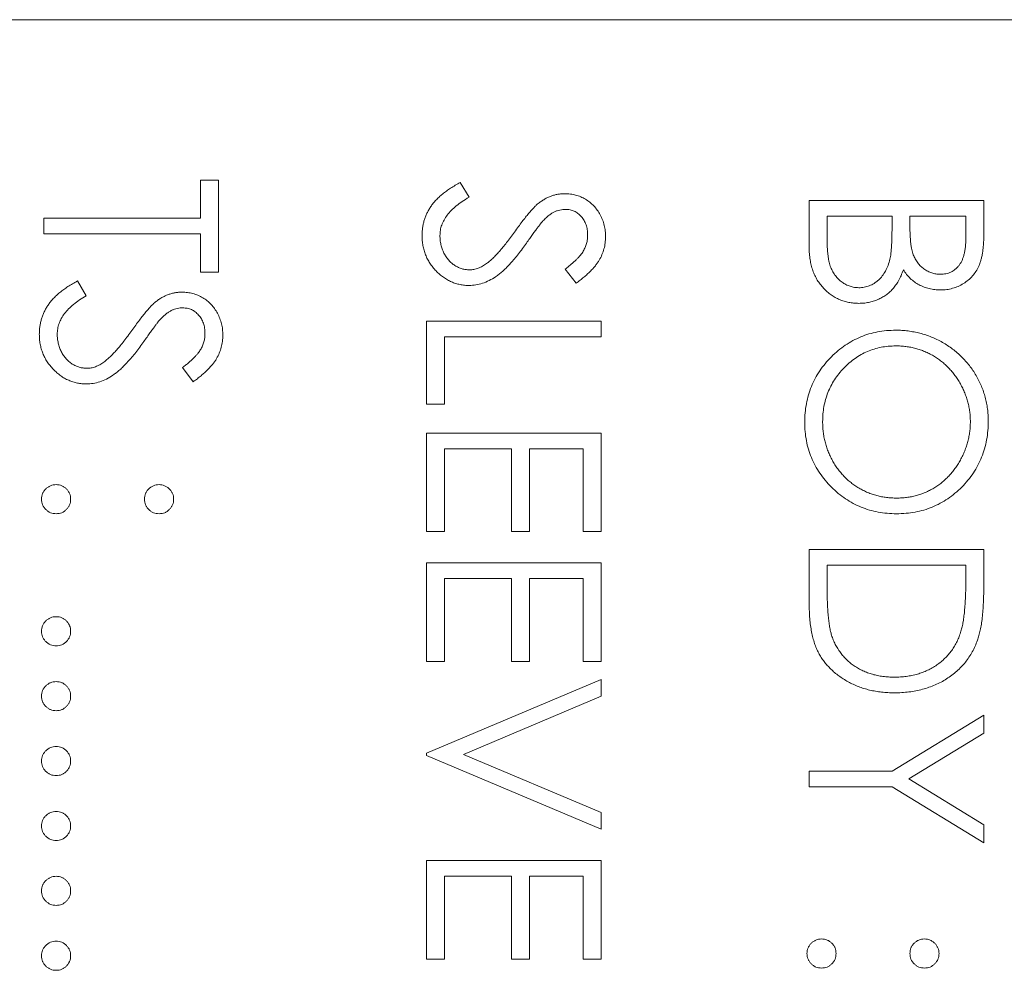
# Model space of a CAD drawing. Header units: millimetres. Extents: x 31 to 386, y -172 to 342.
# Tile 25 of 30: x 78 to 86, y 189 to 196. Entities that reach past the tile are written whole.
import ezdxf

# ---------------------------------------------------------------- set-up
doc = ezdxf.new("R2010")
doc.units = ezdxf.units.MM

msp = doc.modelspace()

# ---------------------------------------------------------------- linework, layer by layer
at = {"color": 7, "linetype": 'Continuous', "lineweight": 15}
for p, q in [((89.685, 196.342), (75.785, 196.342)), ((79.5722, 195.125), (79.7079, 195.125)), ((79.5722, 194.8367), (79.5722, 195.125)), ((79.7079, 195.125), (79.7079, 194.4296)), ((81.5402, 195.108), (81.6072, 194.9962)), ((84.185, 194.9723), (85.5079, 194.9723)), ((84.185, 194.6146), (84.185, 194.9723)), ((85.5079, 194.9723), (85.5079, 194.7142)), ((78.385, 194.7179), (78.385, 194.8367)), ((78.385, 194.8367), (79.5722, 194.8367)), ((84.3207, 194.8536), (84.3207, 194.6845)), ((84.8125, 194.8536), (84.3207, 194.8536)), ((84.8125, 194.7749), (84.8125, 194.8536)), ((85.3722, 194.8536), (84.9482, 194.8536)), ((84.9482, 194.8536), (84.9482, 194.7739)), ((85.3722, 194.6925), (85.3722, 194.8536)), ((79.5722, 194.7179), (78.385, 194.7179)), ((79.5722, 194.4296), (79.5722, 194.7179)), ((82.4179, 194.3448), (82.3365, 194.4521)), ((79.7079, 194.4296), (79.5722, 194.4296)), ((78.6402, 194.3618), (78.7072, 194.2499)), ((81.285, 194.0565), (82.6079, 194.0565)), ((81.285, 193.4289), (81.285, 194.0565)), ((82.6079, 194.0565), (82.6079, 193.9378)), ((81.4207, 193.9378), (81.4207, 193.4289)), ((82.6079, 193.9378), (81.4207, 193.9378)), ((79.5179, 193.5985), (79.4365, 193.7059)), ((81.4207, 193.4289), (81.285, 193.4289)), ((81.285, 193.2085), (82.6079, 193.2085)), ((81.285, 192.4622), (81.285, 193.2085)), ((82.6079, 193.2085), (82.6079, 192.4622)), ((81.4207, 193.0897), (81.4207, 192.4622)), ((81.9295, 193.0897), (81.4207, 193.0897)), ((81.9295, 192.4622), (81.9295, 193.0897)), ((82.0652, 193.0897), (82.0652, 192.4622)), ((82.4722, 193.0897), (82.0652, 193.0897)), ((82.4722, 192.4622), (82.4722, 193.0897)), ((81.4207, 192.4622), (81.285, 192.4622)), ((82.0652, 192.4622), (81.9295, 192.4622)), ((82.6079, 192.4622), (82.4722, 192.4622)), ((84.185, 192.3265), (85.5079, 192.3265)), ((84.185, 191.9165), (84.185, 192.3265)), ((85.5079, 192.3265), (85.5079, 192.0594)), ((81.285, 192.2247), (82.6079, 192.2247)), ((81.285, 191.4785), (81.285, 192.2247)), ((82.6079, 192.2247), (82.6079, 191.4785)), ((84.3207, 192.2078), (84.3207, 192.0559)), ((85.3722, 192.2078), (84.3207, 192.2078)), ((85.3722, 192.1148), (85.3722, 192.2078)), ((81.4207, 192.106), (81.4207, 191.4785)), ((81.9295, 192.106), (81.4207, 192.106)), ((81.9295, 191.4785), (81.9295, 192.106)), ((82.0652, 192.106), (82.0652, 191.4785)), ((82.4722, 192.106), (82.0652, 192.106)), ((82.4722, 191.4785), (82.4722, 192.106)), ((81.4207, 191.4785), (81.285, 191.4785)), ((82.0652, 191.4785), (81.9295, 191.4785)), ((82.6079, 191.4785), (82.4722, 191.4785)), ((81.285, 190.7831), (82.6079, 191.3428)), ((82.6079, 191.3428), (82.6079, 191.2156)), ((82.6079, 191.2156), (81.5654, 190.7746)), ((84.8138, 190.6474), (85.5079, 191.0714)), ((85.5079, 191.0714), (85.5079, 190.9355)), ((85.5079, 190.9355), (84.9395, 190.5878)), ((81.285, 190.7661), (81.285, 190.7831)), ((82.6079, 190.2065), (81.285, 190.7661)), ((81.5654, 190.7746), (82.6079, 190.3337)), ((84.185, 190.5287), (84.185, 190.6474)), ((84.185, 190.6474), (84.8138, 190.6474)), ((84.9395, 190.5878), (85.5079, 190.2406)), ((84.8138, 190.5287), (84.185, 190.5287)), ((85.5079, 190.1047), (84.8138, 190.5287)), ((82.6079, 190.3337), (82.6079, 190.2065)), ((85.5079, 190.2406), (85.5079, 190.1047)), ((81.285, 189.969), (82.6079, 189.969)), ((81.285, 189.2227), (81.285, 189.969)), ((82.6079, 189.969), (82.6079, 189.2227)), ((81.4207, 189.8503), (81.4207, 189.2227)), ((81.9295, 189.8503), (81.4207, 189.8503)), ((81.9295, 189.2227), (81.9295, 189.8503)), ((82.0652, 189.8503), (82.0652, 189.2227)), ((82.4722, 189.8503), (82.0652, 189.8503)), ((82.4722, 189.2227), (82.4722, 189.8503)), ((81.4207, 189.2227), (81.285, 189.2227)), ((82.0652, 189.2227), (81.9295, 189.2227)), ((82.6079, 189.2227), (82.4722, 189.2227))]:
    msp.add_line(p, q, dxfattribs=at)
for points, knots in [([(81.2511, 194.7057), (81.2512, 194.7157), (81.2516, 194.7356), (81.255, 194.765), (81.2598, 194.7937), (81.2675, 194.8216), (81.2767, 194.8488), (81.2881, 194.8753), (81.3018, 194.9011), (81.3174, 194.9264), (81.3355, 194.951), (81.3567, 194.9748), (81.3802, 194.9985), (81.4069, 195.0214), (81.4361, 195.0441), (81.4682, 195.066), (81.5031, 195.0875), (81.5276, 195.1011), (81.5402, 195.108)], [0, 0, 0, 0, 0.057208, 0.113696, 0.169178, 0.224159, 0.27872, 0.333794, 0.389241, 0.445822, 0.503704, 0.564294, 0.627975, 0.695038, 0.765373, 0.839611, 0.917538, 1, 1, 1, 1]), ([(81.6072, 194.9962), (81.5898, 194.9858), (81.5565, 194.9659), (81.5114, 194.9326), (81.4731, 194.8982), (81.4417, 194.8623), (81.4171, 194.8251), (81.3996, 194.7865), (81.3887, 194.7465), (81.3874, 194.7193), (81.3867, 194.7057)], [0, 0, 0, 0, 0.159004, 0.304646, 0.438547, 0.562322, 0.677433, 0.786897, 0.893611, 1, 1, 1, 1]), ([(82.1317, 194.9493), (82.1395, 194.9551), (82.1548, 194.9666), (82.1787, 194.9818), (82.2032, 194.9947), (82.2283, 195.0048), (82.2538, 195.0134), (82.2798, 195.0191), (82.3063, 195.0227), (82.3241, 195.023), (82.3331, 195.0232)], [0, 0, 0, 0, 0.133507, 0.262559, 0.388264, 0.512667, 0.633722, 0.755394, 0.877553, 1, 1, 1, 1]), ([(82.3331, 195.0232), (82.3471, 195.0227), (82.3748, 195.0218), (82.4152, 195.0135), (82.4538, 195.0005), (82.4903, 194.9822), (82.5235, 194.9587), (82.554, 194.9315), (82.5796, 194.899), (82.602, 194.8634), (82.6195, 194.8245), (82.6327, 194.7837), (82.6402, 194.7409), (82.6413, 194.712), (82.6418, 194.6973)], [0, 0, 0, 0, 0.083785, 0.16578, 0.24628, 0.327461, 0.408797, 0.489715, 0.571376, 0.655523, 0.741019, 0.826547, 0.911989, 1, 1, 1, 1]), ([(81.9517, 194.7325), (81.9616, 194.7464), (81.9806, 194.773), (82.0087, 194.8103), (82.0345, 194.8435), (82.058, 194.8727), (82.0794, 194.8978), (82.0984, 194.919), (82.1156, 194.9358), (82.1267, 194.9451), (82.1317, 194.9493)], [0, 0, 0, 0, 0.181535, 0.347082, 0.495568, 0.628357, 0.74552, 0.845831, 0.930782, 1, 1, 1, 1]), ([(82.3386, 194.9045), (82.3316, 194.9044), (82.3174, 194.9041), (82.2964, 194.8999), (82.2755, 194.8946), (82.2547, 194.8861), (82.2338, 194.8745), (82.2122, 194.8592), (82.1899, 194.8399), (82.1754, 194.8251), (82.1677, 194.8173)], [0, 0, 0, 0, 0.107285, 0.214746, 0.322939, 0.434116, 0.553412, 0.686073, 0.834256, 1, 1, 1, 1]), ([(82.5061, 194.7105), (82.5057, 194.7242), (82.5048, 194.7505), (82.4951, 194.788), (82.48, 194.8216), (82.4587, 194.8506), (82.4335, 194.8747), (82.4044, 194.8921), (82.3724, 194.9026), (82.35, 194.9039), (82.3386, 194.9045)], [0, 0, 0, 0, 0.143073, 0.275903, 0.402371, 0.528414, 0.650356, 0.765895, 0.880774, 1, 1, 1, 1]), ([(82.1677, 194.8173), (82.1651, 194.8144), (82.159, 194.8075), (82.1489, 194.795), (82.1365, 194.7784), (82.1212, 194.7581), (82.1034, 194.734), (82.0834, 194.7058), (82.0605, 194.674), (82.0445, 194.6514), (82.036, 194.6395)], [0, 0, 0, 0, 0.052594, 0.124952, 0.218094, 0.333502, 0.468789, 0.624938, 0.801683, 1, 1, 1, 1]), ([(84.7969, 194.5274), (84.7982, 194.5338), (84.801, 194.5478), (84.804, 194.5705), (84.8067, 194.5965), (84.8086, 194.6258), (84.8107, 194.6584), (84.8115, 194.6944), (84.8124, 194.7336), (84.8125, 194.7608), (84.8125, 194.7749)], [0, 0, 0, 0, 0.079306, 0.171953, 0.277057, 0.394731, 0.526177, 0.671345, 0.829285, 1, 1, 1, 1]), ([(84.9482, 194.7739), (84.9483, 194.7622), (84.9486, 194.7397), (84.9495, 194.707), (84.9518, 194.6768), (84.9542, 194.6489), (84.958, 194.6234), (84.9625, 194.6004), (84.9673, 194.5796), (84.9754, 194.5556), (84.9875, 194.5284), (85.0062, 194.4993), (85.0285, 194.4737), (85.0542, 194.4521), (85.0825, 194.4344), (85.1129, 194.4221), (85.1447, 194.4138), (85.1666, 194.413), (85.1777, 194.4126)], [0, 0, 0, 0, 0.072301, 0.1397003, 0.2022885, 0.2605995, 0.3131903, 0.3617389, 0.4057065, 0.44554, 0.518832, 0.5897782, 0.6588675, 0.7284305, 0.7972827, 0.8648154, 0.9313638, 1, 1, 1, 1]), ([(81.6091, 194.3278), (81.5972, 194.3281), (81.5737, 194.3286), (81.5392, 194.3342), (81.5057, 194.3425), (81.4736, 194.355), (81.4424, 194.3703), (81.4127, 194.3896), (81.3841, 194.412), (81.3572, 194.4377), (81.3325, 194.4659), (81.3105, 194.4956), (81.2922, 194.527), (81.2772, 194.5599), (81.2655, 194.5942), (81.2571, 194.6301), (81.2519, 194.6674), (81.2513, 194.6928), (81.2511, 194.7057)], [0, 0, 0, 0, 0.061484, 0.121775, 0.18092, 0.240256, 0.300114, 0.361146, 0.423501, 0.488669, 0.553954, 0.617581, 0.680238, 0.742187, 0.804663, 0.868259, 0.93302, 1, 1, 1, 1]), ([(81.3867, 194.7057), (81.3871, 194.6941), (81.3877, 194.6712), (81.3939, 194.6373), (81.4033, 194.6044), (81.4168, 194.5732), (81.4332, 194.5441), (81.453, 194.5185), (81.4752, 194.4964), (81.4999, 194.4783), (81.5265, 194.4645), (81.5537, 194.4538), (81.5822, 194.4479), (81.6013, 194.447), (81.6109, 194.4466)], [0, 0, 0, 0, 0.091264, 0.18093, 0.270088, 0.360156, 0.448343, 0.532666, 0.613834, 0.693982, 0.772716, 0.849335, 0.923967, 1, 1, 1, 1]), ([(81.7408, 194.494), (81.7484, 194.4999), (81.7643, 194.5124), (81.788, 194.5337), (81.8124, 194.5588), (81.8385, 194.5868), (81.865, 194.6186), (81.8933, 194.6532), (81.9223, 194.6917), (81.9417, 194.7186), (81.9517, 194.7325)], [0, 0, 0, 0, 0.090279, 0.18953, 0.299198, 0.418926, 0.548376, 0.688136, 0.839084, 1, 1, 1, 1]), ([(82.3365, 194.4521), (82.3449, 194.4586), (82.361, 194.4711), (82.3835, 194.49), (82.404, 194.5079), (82.4219, 194.5255), (82.438, 194.5419), (82.4519, 194.5578), (82.4635, 194.573), (82.4759, 194.5922), (82.4882, 194.6163), (82.4986, 194.6465), (82.5049, 194.6781), (82.5057, 194.6996), (82.5061, 194.7105)], [0, 0, 0, 0, 0.0984694, 0.1896291, 0.2741841, 0.3521832, 0.4231989, 0.4885509, 0.5484733, 0.6014402, 0.7011981, 0.7995918, 0.8985451, 1, 1, 1, 1]), ([(82.6418, 194.6973), (82.6413, 194.6817), (82.6402, 194.6507), (82.6309, 194.6051), (82.6155, 194.5612), (82.5981, 194.5258), (82.5806, 194.4982), (82.5647, 194.4771), (82.5465, 194.4558), (82.5257, 194.4339), (82.5024, 194.412), (82.4765, 194.3897), (82.4483, 194.367), (82.4282, 194.3523), (82.4179, 194.3448)], [0, 0, 0, 0, 0.107233, 0.213252, 0.31883, 0.426794, 0.483646, 0.543604, 0.608308, 0.677127, 0.750686, 0.828713, 0.91219, 1, 1, 1, 1]), ([(84.3207, 194.6845), (84.3208, 194.6724), (84.3211, 194.6491), (84.322, 194.6154), (84.3241, 194.5842), (84.3273, 194.5556), (84.3309, 194.5293), (84.3357, 194.5056), (84.3411, 194.4843), (84.3496, 194.4597), (84.3627, 194.4319), (84.3824, 194.4019), (84.406, 194.3753), (84.4333, 194.3527), (84.4629, 194.3342), (84.4943, 194.3207), (84.527, 194.3124), (84.5493, 194.3114), (84.5605, 194.3109)], [0, 0, 0, 0, 0.072502, 0.139739, 0.201795, 0.259822, 0.312206, 0.360773, 0.40454, 0.443698, 0.516841, 0.587874, 0.657965, 0.728969, 0.799308, 0.866636, 0.933116, 1, 1, 1, 1]), ([(85.1777, 194.4126), (85.185, 194.4128), (85.1994, 194.4132), (85.2204, 194.4164), (85.2402, 194.4219), (85.259, 194.4288), (85.2762, 194.4386), (85.2924, 194.4501), (85.3071, 194.4639), (85.3208, 194.4797), (85.333, 194.4979), (85.3437, 194.5184), (85.3523, 194.5415), (85.3598, 194.5669), (85.3651, 194.5948), (85.3695, 194.6252), (85.3718, 194.658), (85.3721, 194.6807), (85.3722, 194.6925)], [0, 0, 0, 0, 0.057003, 0.111818, 0.164402, 0.21587, 0.266841, 0.317479, 0.369902, 0.4234, 0.479718, 0.539241, 0.602431, 0.67103, 0.744485, 0.823454, 0.90874, 1, 1, 1, 1]), ([(85.5079, 194.7142), (85.5078, 194.7016), (85.5077, 194.6771), (85.5057, 194.6415), (85.503, 194.6081), (85.4987, 194.577), (85.4934, 194.5482), (85.4871, 194.5215), (85.4796, 194.4971), (85.4675, 194.4679), (85.4496, 194.4347), (85.4232, 194.3987), (85.3909, 194.368), (85.3544, 194.3414), (85.3143, 194.3203), (85.2715, 194.3051), (85.2265, 194.2954), (85.1957, 194.2944), (85.1801, 194.2939)], [0, 0, 0, 0, 0.062594, 0.121323, 0.17668, 0.228365, 0.276868, 0.321879, 0.364099, 0.403356, 0.477968, 0.550535, 0.623584, 0.698175, 0.773354, 0.847281, 0.922818, 1, 1, 1, 1]), ([(82.036, 194.6395), (82.0256, 194.6251), (82.0053, 194.5973), (81.9749, 194.5578), (81.9452, 194.5219), (81.9163, 194.4896), (81.8885, 194.4605), (81.8615, 194.4351), (81.8354, 194.4129), (81.8019, 194.389), (81.7608, 194.3646), (81.7104, 194.3436), (81.6598, 194.3304), (81.6259, 194.3287), (81.6091, 194.3278)], [0, 0, 0, 0, 0.096972, 0.187773, 0.272396, 0.351321, 0.424335, 0.491909, 0.554233, 0.611268, 0.716348, 0.81454, 0.908495, 1, 1, 1, 1]), ([(84.5605, 194.1922), (84.5476, 194.1925), (84.5222, 194.1933), (84.4848, 194.1986), (84.4492, 194.2077), (84.4149, 194.2202), (84.3822, 194.2365), (84.3509, 194.2564), (84.3213, 194.28), (84.2932, 194.3065), (84.268, 194.3365), (84.2455, 194.3688), (84.227, 194.4039), (84.2114, 194.4412), (84.1996, 194.4811), (84.1913, 194.5234), (84.1857, 194.5681), (84.1852, 194.5988), (84.185, 194.6146)], [0, 0, 0, 0, 0.0611603, 0.1203346, 0.1781803, 0.2352351, 0.292683, 0.3511862, 0.4104566, 0.4717199, 0.5337612, 0.595739, 0.6578875, 0.7212952, 0.7868225, 0.8546862, 0.925478, 1, 1, 1, 1]), ([(84.5605, 194.3109), (84.5675, 194.311), (84.5813, 194.3112), (84.6017, 194.3143), (84.6215, 194.3189), (84.6406, 194.3247), (84.6588, 194.3333), (84.6765, 194.3433), (84.6936, 194.355), (84.7152, 194.3732), (84.7401, 194.3997), (84.7645, 194.4374), (84.7842, 194.4803), (84.7926, 194.5113), (84.7969, 194.5274)], [0, 0, 0, 0, 0.0602874, 0.1196024, 0.1775034, 0.2351427, 0.2921326, 0.3508712, 0.4100979, 0.4707315, 0.5948287, 0.7225788, 0.8566914, 1, 1, 1, 1]), ([(81.6109, 194.4466), (81.6219, 194.4471), (81.6443, 194.4483), (81.6774, 194.4578), (81.7101, 194.4729), (81.7303, 194.4868), (81.7408, 194.494)], [0, 0, 0, 0, 0.2347234, 0.4771583, 0.7285563, 1, 1, 1, 1]), ([(84.8986, 194.4468), (84.8929, 194.4318), (84.8818, 194.4031), (84.8623, 194.3635), (84.8411, 194.3294), (84.8179, 194.3005), (84.7929, 194.2758), (84.7658, 194.2543), (84.7361, 194.2359), (84.7042, 194.2201), (84.6704, 194.2078), (84.635, 194.1986), (84.5982, 194.1933), (84.5731, 194.1925), (84.5605, 194.1922)], [0, 0, 0, 0, 0.1060575, 0.2029143, 0.2903002, 0.3702226, 0.4463837, 0.5213969, 0.5982911, 0.6761425, 0.7555287, 0.8348872, 0.916646, 1, 1, 1, 1]), ([(85.1801, 194.2939), (85.1655, 194.2943), (85.1368, 194.2952), (85.0948, 194.3029), (85.0548, 194.3151), (85.017, 194.332), (84.9822, 194.3539), (84.9502, 194.38), (84.9222, 194.4114), (84.9066, 194.4349), (84.8986, 194.4468)], [0, 0, 0, 0, 0.1305691, 0.2565806, 0.3805516, 0.5036229, 0.6257393, 0.7475486, 0.8717661, 1, 1, 1, 1]), ([(78.3511, 193.9595), (78.3512, 193.9695), (78.3516, 193.9893), (78.355, 194.0187), (78.3598, 194.0475), (78.3675, 194.0753), (78.3767, 194.1025), (78.3881, 194.1291), (78.4018, 194.1549), (78.4174, 194.1801), (78.4355, 194.2048), (78.4567, 194.2285), (78.4802, 194.2522), (78.5069, 194.2752), (78.5361, 194.2978), (78.5682, 194.3197), (78.6031, 194.3413), (78.6276, 194.3548), (78.6402, 194.3618)], [0, 0, 0, 0, 0.057208, 0.113696, 0.169178, 0.224159, 0.27872, 0.333794, 0.389241, 0.445822, 0.503704, 0.564294, 0.627975, 0.695038, 0.765373, 0.839611, 0.917538, 1, 1, 1, 1]), ([(78.7072, 194.2499), (78.6898, 194.2395), (78.6565, 194.2196), (78.6114, 194.1864), (78.5731, 194.1519), (78.5417, 194.116), (78.5171, 194.0789), (78.4996, 194.0402), (78.4887, 194.0003), (78.4874, 193.9731), (78.4867, 193.9595)], [0, 0, 0, 0, 0.159004, 0.304646, 0.438547, 0.562322, 0.677433, 0.786897, 0.893611, 1, 1, 1, 1]), ([(79.2317, 194.203), (79.2395, 194.2089), (79.2548, 194.2204), (79.2787, 194.2356), (79.3032, 194.2485), (79.3283, 194.2586), (79.3538, 194.2671), (79.3798, 194.2728), (79.4063, 194.2764), (79.4241, 194.2768), (79.4331, 194.277)], [0, 0, 0, 0, 0.133507, 0.262559, 0.388264, 0.512667, 0.633722, 0.755394, 0.877553, 1, 1, 1, 1]), ([(79.4331, 194.277), (79.4471, 194.2765), (79.4748, 194.2755), (79.5152, 194.2672), (79.5538, 194.2542), (79.5903, 194.236), (79.6235, 194.2124), (79.654, 194.1852), (79.6796, 194.1528), (79.702, 194.1172), (79.7195, 194.0782), (79.7327, 194.0374), (79.7402, 193.9947), (79.7413, 193.9657), (79.7418, 193.951)], [0, 0, 0, 0, 0.083785, 0.16578, 0.24628, 0.327461, 0.408797, 0.489715, 0.571376, 0.655523, 0.741019, 0.826547, 0.911989, 1, 1, 1, 1]), ([(79.0517, 193.9863), (79.0616, 194.0002), (79.0806, 194.0268), (79.1087, 194.064), (79.1345, 194.0973), (79.158, 194.1265), (79.1794, 194.1516), (79.1984, 194.1728), (79.2156, 194.1895), (79.2267, 194.1988), (79.2317, 194.203)], [0, 0, 0, 0, 0.181535, 0.347082, 0.495568, 0.628357, 0.74552, 0.845831, 0.930782, 1, 1, 1, 1]), ([(79.4386, 194.1582), (79.4316, 194.1581), (79.4174, 194.1578), (79.3964, 194.1536), (79.3755, 194.1483), (79.3547, 194.1399), (79.3338, 194.1282), (79.3122, 194.1129), (79.2899, 194.0936), (79.2754, 194.0789), (79.2677, 194.0711)], [0, 0, 0, 0, 0.107285, 0.214746, 0.322939, 0.434116, 0.553412, 0.686073, 0.834256, 1, 1, 1, 1]), ([(79.6061, 193.9643), (79.6057, 193.9779), (79.6048, 194.0043), (79.5951, 194.0417), (79.58, 194.0754), (79.5587, 194.1043), (79.5335, 194.1284), (79.5044, 194.1458), (79.4724, 194.1563), (79.45, 194.1576), (79.4386, 194.1582)], [0, 0, 0, 0, 0.143073, 0.275903, 0.402371, 0.528414, 0.650356, 0.765895, 0.880774, 1, 1, 1, 1]), ([(79.2677, 194.0711), (79.2651, 194.0682), (79.259, 194.0613), (79.2489, 194.0487), (79.2365, 194.0321), (79.2212, 194.0119), (79.2034, 193.9877), (79.1834, 193.9596), (79.1605, 193.9277), (79.1445, 193.9052), (79.136, 193.8932)], [0, 0, 0, 0, 0.052594, 0.124952, 0.218094, 0.333502, 0.468789, 0.624938, 0.801683, 1, 1, 1, 1]), ([(78.7091, 193.5816), (78.6972, 193.5818), (78.6737, 193.5823), (78.6392, 193.588), (78.6057, 193.5963), (78.5736, 193.6088), (78.5424, 193.624), (78.5127, 193.6433), (78.4841, 193.6658), (78.4572, 193.6915), (78.4325, 193.7196), (78.4105, 193.7493), (78.3922, 193.7807), (78.3772, 193.8136), (78.3655, 193.848), (78.3571, 193.8838), (78.3519, 193.9212), (78.3513, 193.9466), (78.3511, 193.9595)], [0, 0, 0, 0, 0.061484, 0.121775, 0.18092, 0.240256, 0.300114, 0.361146, 0.423501, 0.488669, 0.553954, 0.617581, 0.680238, 0.742187, 0.804663, 0.868259, 0.93302, 1, 1, 1, 1]), ([(78.4867, 193.9595), (78.4871, 193.9479), (78.4877, 193.9249), (78.4939, 193.891), (78.5033, 193.8582), (78.5168, 193.8269), (78.5332, 193.7978), (78.553, 193.7722), (78.5752, 193.7502), (78.5999, 193.7321), (78.6265, 193.7182), (78.6537, 193.7076), (78.6822, 193.7017), (78.7013, 193.7008), (78.7109, 193.7003)], [0, 0, 0, 0, 0.091264, 0.18093, 0.270088, 0.360156, 0.448343, 0.532666, 0.613834, 0.693982, 0.772716, 0.849335, 0.923967, 1, 1, 1, 1]), ([(78.8408, 193.7477), (78.8484, 193.7537), (78.8643, 193.7661), (78.888, 193.7875), (78.9124, 193.8126), (78.9385, 193.8405), (78.965, 193.8723), (78.9933, 193.907), (79.0223, 193.9454), (79.0417, 193.9723), (79.0517, 193.9863)], [0, 0, 0, 0, 0.0902792, 0.1895299, 0.2991979, 0.4189259, 0.5483763, 0.6881364, 0.8390835, 1, 1, 1, 1]), ([(79.4365, 193.7059), (79.4449, 193.7124), (79.461, 193.7248), (79.4835, 193.7438), (79.504, 193.7616), (79.5219, 193.7792), (79.538, 193.7956), (79.5519, 193.8116), (79.5635, 193.8268), (79.5759, 193.8459), (79.5882, 193.87), (79.5986, 193.9003), (79.6049, 193.9318), (79.6057, 193.9534), (79.6061, 193.9643)], [0, 0, 0, 0, 0.098469, 0.189629, 0.274184, 0.352183, 0.423199, 0.488551, 0.548473, 0.60144, 0.701198, 0.799592, 0.898545, 1, 1, 1, 1]), ([(79.7418, 193.951), (79.7413, 193.9354), (79.7402, 193.9044), (79.7309, 193.8588), (79.7155, 193.8149), (79.6981, 193.7796), (79.6806, 193.7519), (79.6647, 193.7309), (79.6465, 193.7095), (79.6257, 193.6877), (79.6024, 193.6658), (79.5765, 193.6435), (79.5483, 193.6207), (79.5282, 193.6061), (79.5179, 193.5985)], [0, 0, 0, 0, 0.107233, 0.213252, 0.31883, 0.426794, 0.483646, 0.543604, 0.608308, 0.677127, 0.750686, 0.828713, 0.91219, 1, 1, 1, 1]), ([(84.1511, 193.2911), (84.1516, 193.3151), (84.1528, 193.3624), (84.1627, 193.4317), (84.1782, 193.4984), (84.2003, 193.5621), (84.2289, 193.6229), (84.2637, 193.6809), (84.3051, 193.7359), (84.352, 193.7874), (84.4031, 193.8346), (84.4578, 193.8757), (84.5152, 193.9105), (84.5752, 193.939), (84.6377, 193.9616), (84.7031, 193.977), (84.771, 193.9869), (84.8172, 193.9881), (84.8406, 193.9886)], [0, 0, 0, 0, 0.065819, 0.129747, 0.192072, 0.253459, 0.31457, 0.37628, 0.439026, 0.503267, 0.567493, 0.629705, 0.691, 0.751452, 0.812004, 0.87315, 0.935635, 1, 1, 1, 1]), ([(84.8406, 193.9886), (84.8563, 193.9884), (84.8876, 193.988), (84.9341, 193.9832), (84.9797, 193.9762), (85.0246, 193.9661), (85.0684, 193.953), (85.1115, 193.9375), (85.1536, 193.9185), (85.1947, 193.8971), (85.2342, 193.8732), (85.2716, 193.8468), (85.3071, 193.8188), (85.3399, 193.7881), (85.3708, 193.7557), (85.3994, 193.7212), (85.426, 193.6846), (85.45, 193.6459), (85.4717, 193.606), (85.4903, 193.5648), (85.5062, 193.523), (85.5192, 193.4803), (85.5294, 193.4368), (85.5364, 193.3925), (85.5412, 193.3474), (85.5416, 193.317), (85.5418, 193.3017)], [0, 0, 0, 0, 0.043209, 0.085873, 0.12812, 0.170152, 0.211918, 0.253753, 0.296006, 0.338443, 0.381015, 0.42282, 0.464089, 0.505126, 0.545975, 0.586985, 0.628339, 0.670084, 0.711992, 0.753039, 0.794049, 0.834886, 0.875498, 0.916547, 0.958004, 1, 1, 1, 1]), ([(79.136, 193.8932), (79.1256, 193.8789), (79.1053, 193.8511), (79.0749, 193.8115), (79.0452, 193.7756), (79.0163, 193.7433), (78.9885, 193.7143), (78.9615, 193.6888), (78.9354, 193.6666), (78.9019, 193.6427), (78.8608, 193.6183), (78.8104, 193.5974), (78.7598, 193.5842), (78.7259, 193.5824), (78.7091, 193.5816)], [0, 0, 0, 0, 0.096972, 0.187773, 0.272396, 0.351321, 0.424335, 0.491909, 0.554233, 0.611268, 0.716348, 0.81454, 0.908495, 1, 1, 1, 1]), ([(84.8411, 193.8699), (84.822, 193.8694), (84.7844, 193.8685), (84.7293, 193.8602), (84.6764, 193.8474), (84.6259, 193.8286), (84.5774, 193.805), (84.5313, 193.7759), (84.4876, 193.7414), (84.4467, 193.7022), (84.4093, 193.6594), (84.3765, 193.6139), (84.3488, 193.5662), (84.3262, 193.5163), (84.3083, 193.4644), (84.296, 193.41), (84.2879, 193.3537), (84.2871, 193.3154), (84.2867, 193.2959)], [0, 0, 0, 0, 0.064504, 0.126899, 0.187747, 0.24815, 0.308586, 0.369583, 0.431827, 0.49618, 0.560668, 0.623504, 0.68526, 0.746537, 0.808327, 0.870486, 0.934317, 1, 1, 1, 1]), ([(85.4061, 193.2959), (85.406, 193.3085), (85.4057, 193.3335), (85.4017, 193.3706), (85.3959, 193.4073), (85.3878, 193.4434), (85.3767, 193.479), (85.3639, 193.5142), (85.3483, 193.5489), (85.3307, 193.5827), (85.3112, 193.6156), (85.2897, 193.6466), (85.2666, 193.6758), (85.2419, 193.7032), (85.2155, 193.7287), (85.1878, 193.7527), (85.158, 193.7743), (85.1268, 193.7942), (85.0944, 193.8119), (85.061, 193.8277), (85.0265, 193.8406), (84.9911, 193.8512), (84.955, 193.8599), (84.9178, 193.8654), (84.8798, 193.8695), (84.8541, 193.8698), (84.8411, 193.8699)], [0, 0, 0, 0, 0.042023, 0.083645, 0.124984, 0.166247, 0.207702, 0.249631, 0.291742, 0.334743, 0.37746, 0.419556, 0.461044, 0.502096, 0.542891, 0.583801, 0.624864, 0.666225, 0.707399, 0.748557, 0.789655, 0.83074, 0.87207, 0.913993, 0.956498, 1, 1, 1, 1]), ([(78.7109, 193.7003), (78.7219, 193.7009), (78.7443, 193.702), (78.7774, 193.7116), (78.8101, 193.7266), (78.8303, 193.7405), (78.8408, 193.7477)], [0, 0, 0, 0, 0.234723, 0.477158, 0.728556, 1, 1, 1, 1]), ([(84.847, 192.5979), (84.8232, 192.5985), (84.7763, 192.5996), (84.7074, 192.6095), (84.6412, 192.625), (84.5778, 192.6472), (84.5171, 192.6756), (84.4593, 192.7106), (84.4043, 192.7519), (84.3528, 192.7988), (84.3056, 192.85), (84.2644, 192.9049), (84.229, 192.9623), (84.2007, 193.0229), (84.1781, 193.0859), (84.1627, 193.1519), (84.1528, 193.2205), (84.1516, 193.2673), (84.1511, 193.2911)], [0, 0, 0, 0, 0.065227, 0.128569, 0.19032, 0.251378, 0.312388, 0.373789, 0.436431, 0.500567, 0.564687, 0.627136, 0.688455, 0.749246, 0.810155, 0.871671, 0.934773, 1, 1, 1, 1]), ([(84.2867, 193.2959), (84.2869, 193.2828), (84.2873, 193.2569), (84.2909, 193.2183), (84.2966, 193.1804), (84.3049, 193.1433), (84.3153, 193.1069), (84.3276, 193.0712), (84.343, 193.0365), (84.36, 193.0024), (84.3793, 192.9697), (84.4001, 192.9385), (84.4232, 192.9096), (84.4475, 192.8823), (84.4736, 192.8567), (84.5014, 192.8331), (84.531, 192.8116), (84.5621, 192.7918), (84.5947, 192.7741), (84.6281, 192.7586), (84.6625, 192.7456), (84.6977, 192.735), (84.7338, 192.7267), (84.7709, 192.721), (84.8087, 192.7171), (84.8343, 192.7168), (84.8472, 192.7166)], [0, 0, 0, 0, 0.043633, 0.086538, 0.129177, 0.171436, 0.213416, 0.255266, 0.297369, 0.339941, 0.382347, 0.423953, 0.464871, 0.505572, 0.546003, 0.586568, 0.627065, 0.668271, 0.709549, 0.750428, 0.791096, 0.832027, 0.873136, 0.914611, 0.956956, 1, 1, 1, 1]), ([(85.5418, 193.3017), (85.5412, 193.2772), (85.54, 193.2291), (85.5306, 193.1584), (85.5145, 193.0909), (85.493, 193.0261), (85.4643, 192.9646), (85.4297, 192.9062), (85.3887, 192.8509), (85.3417, 192.7994), (85.2905, 192.7523), (85.2359, 192.7107), (85.1782, 192.6759), (85.1175, 192.6474), (85.0541, 192.625), (84.9875, 192.6095), (84.9182, 192.5996), (84.8709, 192.5985), (84.847, 192.5979)], [0, 0, 0, 0, 0.06657, 0.130749, 0.193413, 0.254989, 0.316114, 0.377262, 0.439401, 0.502971, 0.566525, 0.628231, 0.689091, 0.749345, 0.81017, 0.87161, 0.934869, 1, 1, 1, 1]), ([(84.8472, 192.7166), (84.86, 192.7168), (84.8855, 192.7171), (84.9231, 192.721), (84.9598, 192.7267), (84.9956, 192.735), (85.0304, 192.7456), (85.0642, 192.7586), (85.0972, 192.7741), (85.1291, 192.7918), (85.1598, 192.8116), (85.1892, 192.8334), (85.2166, 192.8573), (85.2428, 192.8828), (85.2672, 192.9105), (85.2899, 192.9402), (85.3113, 192.9716), (85.3306, 193.0048), (85.3485, 193.0391), (85.3637, 193.0743), (85.3767, 193.11), (85.3878, 193.1461), (85.3959, 193.1829), (85.4017, 193.2202), (85.4057, 193.2578), (85.406, 193.2832), (85.4061, 193.2959)], [0, 0, 0, 0, 0.042915, 0.08513, 0.126473, 0.167453, 0.207976, 0.248249, 0.28875, 0.32967, 0.370537, 0.411129, 0.451819, 0.492406, 0.533486, 0.575263, 0.617441, 0.660672, 0.70394, 0.746868, 0.789079, 0.831104, 0.873238, 0.915166, 0.957381, 1, 1, 1, 1]), ([(78.368, 192.7081), (78.3684, 192.7155), (78.3692, 192.7299), (78.3757, 192.7506), (78.3858, 192.7697), (78.3999, 192.7866), (78.4169, 192.8004), (78.4359, 192.8109), (78.4566, 192.8171), (78.471, 192.8179), (78.4783, 192.8184)], [0, 0, 0, 0, 0.1277566, 0.2494144, 0.3727965, 0.5001113, 0.6286099, 0.7506434, 0.8737684, 1, 1, 1, 1]), ([(78.4783, 192.8184), (78.4857, 192.818), (78.5003, 192.8172), (78.5212, 192.8108), (78.5401, 192.8005), (78.5569, 192.7865), (78.571, 192.7697), (78.5812, 192.7507), (78.5873, 192.7299), (78.5881, 192.7155), (78.5885, 192.7081)], [0, 0, 0, 0, 0.129097, 0.252046, 0.373905, 0.5010378, 0.6281707, 0.7513765, 0.872426, 1, 1, 1, 1]), ([(79.1482, 192.7081), (79.1486, 192.7155), (79.1494, 192.7299), (79.1555, 192.7507), (79.1657, 192.7697), (79.1798, 192.7865), (79.1966, 192.8005), (79.2155, 192.8108), (79.2364, 192.8172), (79.251, 192.818), (79.2584, 192.8184)], [0, 0, 0, 0, 0.127574, 0.2486235, 0.3718293, 0.4989622, 0.626095, 0.747954, 0.870903, 1, 1, 1, 1]), ([(79.2584, 192.8184), (79.2657, 192.8179), (79.2801, 192.8171), (79.3008, 192.8108), (79.3198, 192.8005), (79.3365, 192.7864), (79.3509, 192.7698), (79.361, 192.7506), (79.3675, 192.7299), (79.3683, 192.7155), (79.3687, 192.7081)], [0, 0, 0, 0, 0.126257, 0.2494068, 0.3714648, 0.4988052, 0.6271285, 0.7505355, 0.8722177, 1, 1, 1, 1]), ([(78.4783, 192.5979), (78.471, 192.5983), (78.4566, 192.5992), (78.4357, 192.605), (78.417, 192.6159), (78.3999, 192.6296), (78.3859, 192.6465), (78.3755, 192.6655), (78.3692, 192.6863), (78.3684, 192.7007), (78.368, 192.7081)], [0, 0, 0, 0, 0.126178, 0.248821, 0.37154, 0.499984, 0.627244, 0.749226, 0.872298, 1, 1, 1, 1]), ([(78.5885, 192.7081), (78.5881, 192.7008), (78.5872, 192.6863), (78.5813, 192.6654), (78.5709, 192.6465), (78.5569, 192.6297), (78.54, 192.6158), (78.5213, 192.605), (78.5002, 192.5992), (78.4857, 192.5983), (78.4783, 192.5979)], [0, 0, 0, 0, 0.127519, 0.249986, 0.371792, 0.49887, 0.625948, 0.748492, 0.870959, 1, 1, 1, 1]), ([(79.2584, 192.5979), (79.251, 192.5983), (79.2365, 192.5992), (79.2154, 192.605), (79.1967, 192.6158), (79.1798, 192.6297), (79.1658, 192.6465), (79.1554, 192.6654), (79.1495, 192.6863), (79.1486, 192.7008), (79.1482, 192.7081)], [0, 0, 0, 0, 0.129041, 0.251508, 0.374052, 0.50113, 0.628208, 0.750014, 0.872481, 1, 1, 1, 1]), ([(79.3687, 192.7081), (79.3682, 192.7008), (79.3674, 192.6863), (79.3615, 192.6654), (79.351, 192.6465), (79.3371, 192.6297), (79.3202, 192.6158), (79.3015, 192.605), (79.2804, 192.5992), (79.2659, 192.5983), (79.2584, 192.5979)], [0, 0, 0, 0, 0.127519, 0.249986, 0.371792, 0.49887, 0.625948, 0.748492, 0.870959, 1, 1, 1, 1]), ([(84.3207, 192.0559), (84.3208, 192.0341), (84.3209, 191.9922), (84.3225, 191.9318), (84.3251, 191.8767), (84.3287, 191.8267), (84.3335, 191.782), (84.3388, 191.7424), (84.3455, 191.7081), (84.3515, 191.6874), (84.3543, 191.6778)], [0, 0, 0, 0, 0.171901, 0.330628, 0.475549, 0.606746, 0.725024, 0.829742, 0.921323, 1, 1, 1, 1]), ([(85.3351, 191.7082), (85.3382, 191.7193), (85.3447, 191.7429), (85.3518, 191.7814), (85.3581, 191.8247), (85.3634, 191.8731), (85.3672, 191.9264), (85.3701, 191.9847), (85.372, 192.0481), (85.3721, 192.092), (85.3722, 192.1148)], [0, 0, 0, 0, 0.084319, 0.179285, 0.286583, 0.405111, 0.535593, 0.67819, 0.832976, 1, 1, 1, 1]), ([(85.5079, 192.0594), (85.5077, 192.0362), (85.5074, 191.9913), (85.5054, 191.9264), (85.5017, 191.8664), (85.4964, 191.8114), (85.49, 191.7613), (85.4818, 191.7163), (85.4722, 191.6761), (85.4641, 191.6513), (85.4602, 191.6396)], [0, 0, 0, 0, 0.164289, 0.317406, 0.458844, 0.589367, 0.707831, 0.81577, 0.91288, 1, 1, 1, 1]), ([(84.8297, 191.241), (84.8134, 191.2413), (84.7812, 191.2417), (84.7337, 191.246), (84.6876, 191.2521), (84.6431, 191.2615), (84.5999, 191.273), (84.5584, 191.2878), (84.5182, 191.3046), (84.4799, 191.3243), (84.4436, 191.3459), (84.4093, 191.3691), (84.3777, 191.3938), (84.3485, 191.4203), (84.3218, 191.4483), (84.2974, 191.4779), (84.2758, 191.5092), (84.2561, 191.5421), (84.239, 191.5775), (84.2245, 191.6161), (84.2124, 191.6581), (84.2024, 191.7033), (84.1944, 191.7519), (84.1891, 191.8038), (84.1855, 191.8591), (84.1851, 191.897), (84.185, 191.9165)], [0, 0, 0, 0, 0.046081, 0.090807, 0.134295, 0.177024, 0.218823, 0.260244, 0.30108, 0.341614, 0.381583, 0.42012, 0.458075, 0.494738, 0.531195, 0.566934, 0.602713, 0.638327, 0.674853, 0.713467, 0.754442, 0.797815, 0.843989, 0.893072, 0.944963, 1, 1, 1, 1]), ([(78.368, 191.7075), (78.3684, 191.7148), (78.3692, 191.7292), (78.3757, 191.75), (78.3858, 191.769), (78.3999, 191.7859), (78.4169, 191.7997), (78.4359, 191.8102), (78.4566, 191.8165), (78.471, 191.8173), (78.4783, 191.8177)], [0, 0, 0, 0, 0.1277566, 0.2494144, 0.3727965, 0.5001113, 0.6286099, 0.7506434, 0.8737684, 1, 1, 1, 1]), ([(78.4783, 191.8177), (78.4857, 191.8173), (78.5003, 191.8165), (78.5212, 191.8102), (78.5401, 191.7998), (78.5569, 191.7858), (78.571, 191.769), (78.5812, 191.75), (78.5873, 191.7292), (78.5881, 191.7148), (78.5885, 191.7075)], [0, 0, 0, 0, 0.129097, 0.252046, 0.373905, 0.5010378, 0.6281707, 0.7513765, 0.872426, 1, 1, 1, 1]), ([(78.4783, 191.5972), (78.471, 191.5977), (78.4566, 191.5986), (78.4357, 191.6043), (78.417, 191.6152), (78.3999, 191.6289), (78.3859, 191.6459), (78.3755, 191.6648), (78.3692, 191.6856), (78.3684, 191.7001), (78.368, 191.7075)], [0, 0, 0, 0, 0.126178, 0.248821, 0.37154, 0.499984, 0.627244, 0.749226, 0.872298, 1, 1, 1, 1]), ([(78.5885, 191.7075), (78.5881, 191.7001), (78.5872, 191.6856), (78.5813, 191.6648), (78.5709, 191.6459), (78.5569, 191.629), (78.54, 191.6152), (78.5213, 191.6043), (78.5002, 191.5985), (78.4857, 191.5976), (78.4783, 191.5972)], [0, 0, 0, 0, 0.127519, 0.249986, 0.371792, 0.49887, 0.625948, 0.748492, 0.870959, 1, 1, 1, 1]), ([(84.3543, 191.6778), (84.3586, 191.6657), (84.367, 191.6418), (84.3823, 191.6075), (84.4005, 191.5754), (84.4206, 191.5452), (84.4436, 191.5171), (84.4687, 191.4908), (84.4963, 191.4665), (84.5261, 191.4443), (84.5581, 191.4245), (84.592, 191.4073), (84.6273, 191.3922), (84.6646, 191.3804), (84.7036, 191.3711), (84.7442, 191.3646), (84.7865, 191.3605), (84.8153, 191.36), (84.83, 191.3598)], [0, 0, 0, 0, 0.062415, 0.123338, 0.183125, 0.241783, 0.300579, 0.35968, 0.418882, 0.479531, 0.540851, 0.602303, 0.664463, 0.727806, 0.792895, 0.859672, 0.928464, 1, 1, 1, 1]), ([(84.83, 191.3598), (84.8455, 191.36), (84.8759, 191.3603), (84.9205, 191.3651), (84.9634, 191.3721), (85.0046, 191.3823), (85.0441, 191.3952), (85.0819, 191.4113), (85.1181, 191.4297), (85.1521, 191.4515), (85.1843, 191.4755), (85.2138, 191.5021), (85.2406, 191.5309), (85.2652, 191.5616), (85.2866, 191.5951), (85.3058, 191.6305), (85.3221, 191.6685), (85.3307, 191.6948), (85.3351, 191.7082)], [0, 0, 0, 0, 0.0701512, 0.1378126, 0.2032262, 0.2671741, 0.330024, 0.3917943, 0.4530844, 0.5143339, 0.575, 0.6348655, 0.6941163, 0.7534416, 0.8131258, 0.8740797, 0.936007, 1, 1, 1, 1]), ([(85.4602, 191.6396), (85.4544, 191.6243), (85.4428, 191.594), (85.4211, 191.5509), (85.3964, 191.5104), (85.3688, 191.4721), (85.3376, 191.437), (85.3039, 191.4038), (85.2666, 191.3737), (85.2265, 191.3461), (85.1841, 191.3213), (85.1394, 191.2997), (85.0926, 191.2818), (85.0439, 191.2669), (84.9932, 191.2551), (84.9404, 191.2471), (84.8857, 191.2418), (84.8486, 191.2413), (84.8297, 191.241)], [0, 0, 0, 0, 0.061545, 0.121694, 0.181155, 0.239875, 0.298702, 0.357647, 0.417605, 0.478494, 0.540407, 0.602345, 0.665004, 0.728559, 0.793651, 0.860534, 0.929236, 1, 1, 1, 1]), ([(78.368, 191.2156), (78.3684, 191.223), (78.3692, 191.2374), (78.3757, 191.2581), (78.3858, 191.2772), (78.3999, 191.2941), (78.4169, 191.3079), (78.4359, 191.3183), (78.4566, 191.3246), (78.471, 191.3254), (78.4783, 191.3258)], [0, 0, 0, 0, 0.1277566, 0.2494144, 0.3727965, 0.5001113, 0.6286099, 0.7506434, 0.8737684, 1, 1, 1, 1]), ([(78.4783, 191.3258), (78.4857, 191.3254), (78.5003, 191.3247), (78.5212, 191.3183), (78.5401, 191.308), (78.5569, 191.294), (78.571, 191.2772), (78.5812, 191.2581), (78.5873, 191.2373), (78.5881, 191.223), (78.5885, 191.2156)], [0, 0, 0, 0, 0.129097, 0.252046, 0.373905, 0.5010378, 0.6281707, 0.7513765, 0.872426, 1, 1, 1, 1]), ([(78.4783, 191.1054), (78.471, 191.1058), (78.4566, 191.1067), (78.4357, 191.1125), (78.417, 191.1234), (78.3999, 191.1371), (78.3859, 191.154), (78.3755, 191.173), (78.3692, 191.1937), (78.3684, 191.2082), (78.368, 191.2156)], [0, 0, 0, 0, 0.126178, 0.248821, 0.37154, 0.499984, 0.627244, 0.749226, 0.872298, 1, 1, 1, 1]), ([(78.5885, 191.2156), (78.5881, 191.2082), (78.5872, 191.1938), (78.5813, 191.1729), (78.5709, 191.154), (78.5569, 191.1372), (78.54, 191.1233), (78.5213, 191.1125), (78.5002, 191.1066), (78.4857, 191.1058), (78.4783, 191.1054)], [0, 0, 0, 0, 0.127519, 0.249986, 0.371792, 0.49887, 0.625948, 0.748492, 0.870959, 1, 1, 1, 1]), ([(78.368, 190.7237), (78.3684, 190.7311), (78.3692, 190.7455), (78.3757, 190.7662), (78.3858, 190.7853), (78.3999, 190.8022), (78.4169, 190.816), (78.4359, 190.8265), (78.4566, 190.8327), (78.471, 190.8336), (78.4783, 190.834)], [0, 0, 0, 0, 0.1277566, 0.2494144, 0.3727965, 0.5001113, 0.6286099, 0.7506434, 0.8737684, 1, 1, 1, 1]), ([(78.4783, 190.834), (78.4857, 190.8336), (78.5003, 190.8328), (78.5212, 190.8265), (78.5401, 190.8161), (78.5569, 190.8021), (78.571, 190.7853), (78.5812, 190.7663), (78.5873, 190.7455), (78.5881, 190.7311), (78.5885, 190.7237)], [0, 0, 0, 0, 0.129097, 0.252046, 0.373905, 0.5010378, 0.6281707, 0.7513765, 0.872426, 1, 1, 1, 1]), ([(78.4783, 190.6135), (78.471, 190.614), (78.4566, 190.6148), (78.4357, 190.6206), (78.417, 190.6315), (78.3999, 190.6452), (78.3859, 190.6622), (78.3755, 190.6811), (78.3692, 190.7019), (78.3684, 190.7164), (78.368, 190.7237)], [0, 0, 0, 0, 0.126178, 0.248821, 0.37154, 0.499984, 0.627244, 0.749226, 0.872298, 1, 1, 1, 1]), ([(78.5885, 190.7237), (78.5881, 190.7164), (78.5872, 190.7019), (78.5813, 190.6811), (78.5709, 190.6622), (78.5569, 190.6453), (78.54, 190.6315), (78.5213, 190.6206), (78.5002, 190.6148), (78.4857, 190.6139), (78.4783, 190.6135)], [0, 0, 0, 0, 0.127519, 0.249986, 0.371792, 0.49887, 0.625948, 0.748492, 0.870959, 1, 1, 1, 1]), ([(78.368, 190.2319), (78.3684, 190.2393), (78.3692, 190.2537), (78.3757, 190.2744), (78.3858, 190.2934), (78.3999, 190.3104), (78.4169, 190.3242), (78.4359, 190.3346), (78.4566, 190.3409), (78.471, 190.3417), (78.4783, 190.3421)], [0, 0, 0, 0, 0.1277566, 0.2494144, 0.3727965, 0.5001113, 0.6286099, 0.7506434, 0.8737684, 1, 1, 1, 1]), ([(78.4783, 190.3421), (78.4857, 190.3417), (78.5003, 190.341), (78.5212, 190.3346), (78.5401, 190.3243), (78.5569, 190.3103), (78.571, 190.2934), (78.5812, 190.2744), (78.5873, 190.2536), (78.5881, 190.2393), (78.5885, 190.2319)], [0, 0, 0, 0, 0.129097, 0.252046, 0.373905, 0.5010378, 0.6281707, 0.7513765, 0.872426, 1, 1, 1, 1]), ([(78.4783, 190.1217), (78.471, 190.1221), (78.4566, 190.123), (78.4357, 190.1288), (78.417, 190.1397), (78.3999, 190.1534), (78.3859, 190.1703), (78.3755, 190.1893), (78.3692, 190.21), (78.3684, 190.2245), (78.368, 190.2319)], [0, 0, 0, 0, 0.126178, 0.248821, 0.37154, 0.499984, 0.627244, 0.749226, 0.872298, 1, 1, 1, 1]), ([(78.5885, 190.2319), (78.5881, 190.2245), (78.5872, 190.2101), (78.5813, 190.1892), (78.5709, 190.1703), (78.5569, 190.1535), (78.54, 190.1396), (78.5213, 190.1288), (78.5002, 190.1229), (78.4857, 190.1221), (78.4783, 190.1217)], [0, 0, 0, 0, 0.127519, 0.249986, 0.371792, 0.49887, 0.625948, 0.748492, 0.870959, 1, 1, 1, 1]), ([(78.368, 189.74), (78.3684, 189.7474), (78.3692, 189.7618), (78.3757, 189.7825), (78.3858, 189.8016), (78.3999, 189.8185), (78.4169, 189.8323), (78.4359, 189.8428), (78.4566, 189.849), (78.471, 189.8499), (78.4783, 189.8503)], [0, 0, 0, 0, 0.1277566, 0.2494144, 0.3727965, 0.5001113, 0.6286099, 0.7506434, 0.8737684, 1, 1, 1, 1]), ([(78.4783, 189.8503), (78.4857, 189.8499), (78.5003, 189.8491), (78.5212, 189.8428), (78.5401, 189.8324), (78.5569, 189.8184), (78.571, 189.8016), (78.5812, 189.7826), (78.5873, 189.7618), (78.5881, 189.7474), (78.5885, 189.74)], [0, 0, 0, 0, 0.129097, 0.252046, 0.373905, 0.5010378, 0.6281707, 0.7513765, 0.872426, 1, 1, 1, 1]), ([(78.4783, 189.6298), (78.471, 189.6302), (78.4566, 189.6311), (78.4357, 189.6369), (78.417, 189.6478), (78.3999, 189.6615), (78.3859, 189.6785), (78.3755, 189.6974), (78.3692, 189.7182), (78.3684, 189.7327), (78.368, 189.74)], [0, 0, 0, 0, 0.126178, 0.248821, 0.37154, 0.499984, 0.627244, 0.749226, 0.872298, 1, 1, 1, 1]), ([(78.5885, 189.74), (78.5881, 189.7327), (78.5872, 189.7182), (78.5813, 189.6974), (78.5709, 189.6785), (78.5569, 189.6616), (78.54, 189.6477), (78.5213, 189.6369), (78.5002, 189.6311), (78.4857, 189.6302), (78.4783, 189.6298)], [0, 0, 0, 0, 0.127519, 0.249986, 0.371792, 0.49887, 0.625948, 0.748492, 0.870959, 1, 1, 1, 1]), ([(84.168, 189.2651), (84.1684, 189.2725), (84.1692, 189.2869), (84.1757, 189.3076), (84.1858, 189.3267), (84.1999, 189.3436), (84.2169, 189.3574), (84.2359, 189.3679), (84.2566, 189.3741), (84.271, 189.375), (84.2783, 189.3754)], [0, 0, 0, 0, 0.1277566, 0.2494144, 0.3727965, 0.5001113, 0.6286099, 0.7506434, 0.8737684, 1, 1, 1, 1]), ([(84.2783, 189.3754), (84.2857, 189.375), (84.3003, 189.3742), (84.3212, 189.3679), (84.3401, 189.3575), (84.3569, 189.3435), (84.371, 189.3267), (84.3812, 189.3077), (84.3873, 189.2869), (84.3881, 189.2725), (84.3885, 189.2651)], [0, 0, 0, 0, 0.129097, 0.252046, 0.373905, 0.501038, 0.628171, 0.751376, 0.872426, 1, 1, 1, 1]), ([(84.9482, 189.2651), (84.9486, 189.2725), (84.9494, 189.2869), (84.9555, 189.3077), (84.9657, 189.3267), (84.9798, 189.3435), (84.9966, 189.3575), (85.0155, 189.3679), (85.0364, 189.3742), (85.051, 189.375), (85.0584, 189.3754)], [0, 0, 0, 0, 0.127574, 0.248624, 0.371829, 0.498962, 0.626095, 0.747954, 0.870903, 1, 1, 1, 1]), ([(85.0584, 189.3754), (85.0657, 189.375), (85.0801, 189.3742), (85.1008, 189.3679), (85.1198, 189.3575), (85.1365, 189.3434), (85.1509, 189.3268), (85.161, 189.3076), (85.1675, 189.2869), (85.1683, 189.2725), (85.1687, 189.2651)], [0, 0, 0, 0, 0.126257, 0.249407, 0.371465, 0.498805, 0.627129, 0.750535, 0.872218, 1, 1, 1, 1]), ([(78.368, 189.2482), (78.3684, 189.2556), (78.3692, 189.27), (78.3757, 189.2907), (78.3858, 189.3097), (78.3999, 189.3267), (78.4169, 189.3405), (78.4359, 189.3509), (78.4566, 189.3572), (78.471, 189.358), (78.4783, 189.3584)], [0, 0, 0, 0, 0.1277566, 0.2494144, 0.3727965, 0.5001113, 0.6286099, 0.7506434, 0.8737684, 1, 1, 1, 1]), ([(78.4783, 189.3584), (78.4857, 189.358), (78.5003, 189.3572), (78.5212, 189.3509), (78.5401, 189.3406), (78.5569, 189.3266), (78.571, 189.3097), (78.5812, 189.2907), (78.5873, 189.2699), (78.5881, 189.2556), (78.5885, 189.2482)], [0, 0, 0, 0, 0.129097, 0.252046, 0.373905, 0.5010378, 0.6281707, 0.7513765, 0.872426, 1, 1, 1, 1]), ([(78.4783, 189.1379), (78.471, 189.1384), (78.4566, 189.1393), (78.4357, 189.1451), (78.417, 189.156), (78.3999, 189.1697), (78.3859, 189.1866), (78.3755, 189.2055), (78.3692, 189.2263), (78.3684, 189.2408), (78.368, 189.2482)], [0, 0, 0, 0, 0.126178, 0.248821, 0.37154, 0.499984, 0.627244, 0.749226, 0.872298, 1, 1, 1, 1]), ([(78.5885, 189.2482), (78.5881, 189.2408), (78.5872, 189.2264), (78.5813, 189.2055), (78.5709, 189.1866), (78.5569, 189.1698), (78.54, 189.1559), (78.5213, 189.1451), (78.5002, 189.1392), (78.4857, 189.1384), (78.4783, 189.1379)], [0, 0, 0, 0, 0.127519, 0.249986, 0.371792, 0.49887, 0.625948, 0.748492, 0.870959, 1, 1, 1, 1]), ([(84.2783, 189.1549), (84.271, 189.1554), (84.2566, 189.1562), (84.2357, 189.162), (84.217, 189.1729), (84.1999, 189.1866), (84.1859, 189.2036), (84.1755, 189.2225), (84.1692, 189.2433), (84.1684, 189.2578), (84.168, 189.2651)], [0, 0, 0, 0, 0.126178, 0.248821, 0.37154, 0.499984, 0.627244, 0.749226, 0.872298, 1, 1, 1, 1]), ([(84.3885, 189.2651), (84.3881, 189.2578), (84.3872, 189.2433), (84.3813, 189.2225), (84.3709, 189.2036), (84.3569, 189.1867), (84.34, 189.1729), (84.3213, 189.162), (84.3002, 189.1562), (84.2857, 189.1553), (84.2783, 189.1549)], [0, 0, 0, 0, 0.127519, 0.249986, 0.371792, 0.49887, 0.625948, 0.748492, 0.870959, 1, 1, 1, 1]), ([(85.0584, 189.1549), (85.051, 189.1553), (85.0365, 189.1562), (85.0154, 189.162), (84.9967, 189.1729), (84.9798, 189.1867), (84.9658, 189.2036), (84.9554, 189.2225), (84.9495, 189.2433), (84.9486, 189.2578), (84.9482, 189.2651)], [0, 0, 0, 0, 0.129041, 0.251508, 0.374052, 0.50113, 0.628208, 0.750014, 0.872481, 1, 1, 1, 1]), ([(85.1687, 189.2651), (85.1682, 189.2578), (85.1674, 189.2433), (85.1615, 189.2225), (85.151, 189.2036), (85.1371, 189.1867), (85.1202, 189.1729), (85.1015, 189.162), (85.0804, 189.1562), (85.0659, 189.1553), (85.0584, 189.1549)], [0, 0, 0, 0, 0.127519, 0.249986, 0.371792, 0.49887, 0.625948, 0.748492, 0.870959, 1, 1, 1, 1])]:
    msp.add_open_spline(points, degree=3, knots=knots, dxfattribs=at)

doc.saveas('drawing.dxf')
